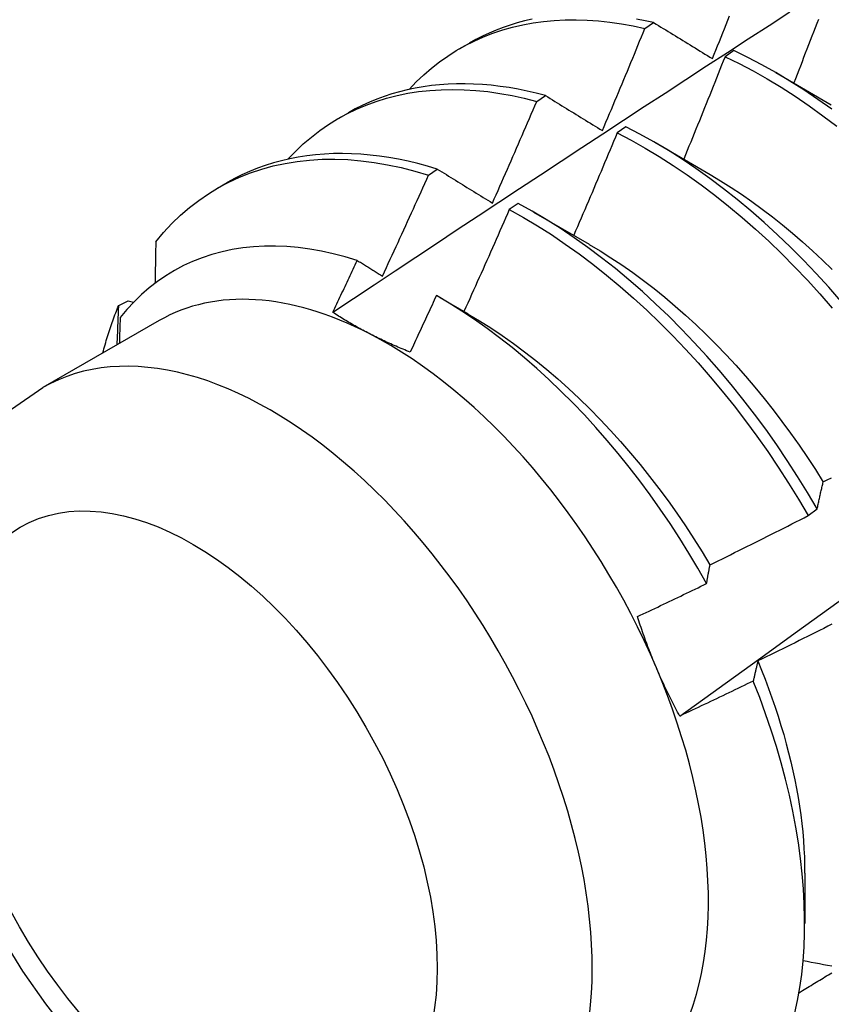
# Model space of a CAD drawing. Header units: inches. Extents: x 14 to 175, y 13 to 97.
# Tile 77 of 90: x 158.276 to 158.509, y 75.399 to 75.682. Entities that reach past the tile are written whole.
import ezdxf

# ---------------------------------------------------------------- set-up
doc = ezdxf.new("R2010")
doc.units = ezdxf.units.IN
doc.header["$MEASUREMENT"] = 0
doc.layers.add('Visible Edges(ANSI)', color=7, linetype='Continuous', lineweight=25)
doc.layers.add('Visible Tangent Edges(ANSI)', color=7, linetype='Continuous', lineweight=25)

msp = doc.modelspace()

# ---------------------------------------------------------------- linework, layer by layer
at = {"layer": 'Visible Edges(ANSI)'}
for p, q in [((158.45545, 75.67943), (158.45797, 75.68112)), ((158.40221, 75.67361), (158.40502, 75.67523)), ((158.48098, 75.67305), (158.47848, 75.67129)), ((158.49308, 75.66674), (158.50903, 75.65752)), ((158.42436, 75.65844), (158.42687, 75.66014)), ((158.36741, 75.65357), (158.37023, 75.65519)), ((158.44998, 75.65118), (158.44748, 75.64941)), ((158.45828, 75.64671), (158.47423, 75.63748)), ((158.39329, 75.6373), (158.3958, 75.63901)), ((158.33261, 75.63353), (158.33543, 75.63515)), ((158.41899, 75.62917), (158.41648, 75.62739)), ((158.42348, 75.62667), (158.43943, 75.61744)), ((158.39649, 75.60211), (158.40463, 75.5974)), ((158.30424, 75.59984), (158.30694, 75.60119)), ((158.30694, 75.60119), (158.30848, 75.60074)), ((158.31583, 75.59547), (158.28242, 75.57623)), ((158.50239, 75.53944), (158.50499, 75.54141)), ((158.5014, 75.43667), (158.50138, 75.42225))]:
    msp.add_line(p, q, dxfattribs=at)
at = {"layer": 'Visible Edges(ANSI)', "flags": 128}
for points in [[(158.36574, 75.59785), (158.37171, 75.60182), (158.37767, 75.60579), (158.38364, 75.60975), (158.3896, 75.61371), (158.39557, 75.61767), (158.40153, 75.62162), (158.4075, 75.62556), (158.41347, 75.6295), (158.41944, 75.63344), (158.42541, 75.63737), (158.43138, 75.6413), (158.43735, 75.64522), (158.44332, 75.64914), (158.44929, 75.65305), (158.45527, 75.65696), (158.46124, 75.66087), (158.46722, 75.66477), (158.4732, 75.66866), (158.47917, 75.67256), (158.48515, 75.67644), (158.49113, 75.68032), (158.49711, 75.6842)], [(158.38766, 75.6619), (158.38973, 75.66405), (158.39188, 75.66609), (158.39411, 75.66801), (158.39642, 75.66981), (158.3988, 75.67149), (158.40126, 75.67305), (158.40379, 75.67449), (158.40639, 75.6758), (158.40906, 75.67699), (158.41179, 75.67805), (158.41458, 75.67899), (158.41744, 75.6798), (158.42035, 75.68048), (158.42332, 75.68103), (158.42634, 75.68145), (158.42941, 75.68174), (158.43253, 75.68191), (158.43569, 75.68194), (158.43889, 75.68184), (158.44214, 75.68162), (158.44542, 75.68126), (158.44873, 75.68078), (158.45208, 75.68017), (158.45545, 75.67943)], [(158.42303, 75.68207), (158.4209, 75.68158), (158.41879, 75.68102), (158.41673, 75.6804), (158.41469, 75.6797), (158.41269, 75.67894), (158.41072, 75.67811), (158.40878, 75.67722), (158.40688, 75.67626), (158.40502, 75.67523)], [(158.45797, 75.68112), (158.4555, 75.68166), (158.45305, 75.68214)], [(158.45797, 75.68112), (158.45866, 75.68069), (158.45936, 75.68026), (158.46005, 75.67984), (158.46075, 75.67941), (158.46145, 75.67898), (158.46215, 75.67855), (158.46284, 75.67813), (158.46355, 75.6777), (158.46425, 75.67727), (158.46495, 75.67684), (158.46565, 75.67641), (158.46635, 75.67598), (158.46706, 75.67554), (158.46776, 75.67511), (158.46847, 75.67468), (158.46918, 75.67425), (158.46988, 75.67381), (158.47059, 75.67338), (158.4713, 75.67294), (158.47201, 75.67251), (158.47272, 75.67207), (158.47344, 75.67164), (158.47415, 75.6712), (158.47486, 75.67076)], [(158.47486, 75.67076), (158.47536, 75.67199), (158.47586, 75.67322), (158.47635, 75.67444), (158.47685, 75.67567), (158.47734, 75.6769), (158.47784, 75.67813), (158.47833, 75.67936), (158.47882, 75.68058), (158.47931, 75.68181), (158.4798, 75.68304)], [(158.50531, 75.68204), (158.50484, 75.68082), (158.50438, 75.6796), (158.50391, 75.67838), (158.50344, 75.67716), (158.50297, 75.67594), (158.5025, 75.67473), (158.50203, 75.67351), (158.50155, 75.67229), (158.50108, 75.67107), (158.50061, 75.66985), (158.50013, 75.66863), (158.49966, 75.66742), (158.49918, 75.6662), (158.49871, 75.66498), (158.49823, 75.66376)], [(158.44323, 75.65007), (158.44375, 75.65129), (158.44426, 75.65251), (158.44478, 75.65373), (158.4453, 75.65495), (158.44581, 75.65617), (158.44633, 75.65739), (158.44684, 75.65861), (158.44736, 75.65984), (158.44787, 75.66106), (158.44838, 75.66228), (158.44889, 75.6635), (158.4494, 75.66473), (158.44991, 75.66595), (158.45042, 75.66718), (158.45092, 75.6684), (158.45143, 75.66962), (158.45194, 75.67085), (158.45244, 75.67207), (158.45295, 75.6733), (158.45345, 75.67452), (158.45395, 75.67575), (158.45445, 75.67698), (158.45495, 75.6782), (158.45545, 75.67943)], [(158.50914, 75.6562), (158.50516, 75.65905), (158.50115, 75.66176), (158.49713, 75.66432), (158.4931, 75.66673), (158.48906, 75.66899), (158.48502, 75.6711), (158.48098, 75.67305)], [(158.47848, 75.67129), (158.47799, 75.67006), (158.4775, 75.66883), (158.47702, 75.66761), (158.47653, 75.66638), (158.47604, 75.66515), (158.47555, 75.66393), (158.47506, 75.6627), (158.47457, 75.66147), (158.47407, 75.66025), (158.47358, 75.65902), (158.47309, 75.6578), (158.47259, 75.65657), (158.4721, 75.65535), (158.4716, 75.65412), (158.47111, 75.6529), (158.47061, 75.65168), (158.47011, 75.65045), (158.46961, 75.64923), (158.46911, 75.648), (158.46861, 75.64678), (158.46811, 75.64556), (158.46761, 75.64433), (158.4671, 75.64311), (158.4666, 75.64189)], [(158.47848, 75.67129), (158.48252, 75.66933), (158.48656, 75.66721), (158.4906, 75.66493), (158.49463, 75.66251), (158.49865, 75.65994), (158.50265, 75.65722), (158.50663, 75.65436), (158.51059, 75.65137)], [(158.35286, 75.64187), (158.35502, 75.64411), (158.35728, 75.64623), (158.35962, 75.64822), (158.36205, 75.65008), (158.36455, 75.65182), (158.36714, 75.65342), (158.36981, 75.65488), (158.37255, 75.65621), (158.37537, 75.6574), (158.37825, 75.65845), (158.3812, 75.65937), (158.38422, 75.66014), (158.3873, 75.66078), (158.39043, 75.66127), (158.39362, 75.66162), (158.39687, 75.66183), (158.40016, 75.6619), (158.40351, 75.66183), (158.40689, 75.66162), (158.41032, 75.66126), (158.41378, 75.66077), (158.41728, 75.66013), (158.4208, 75.65935), (158.42436, 75.65844)], [(158.42687, 75.66014), (158.42423, 75.66082), (158.42161, 75.66143), (158.419, 75.66196), (158.41641, 75.66241), (158.41383, 75.66279), (158.41128, 75.66309), (158.40875, 75.66331), (158.40624, 75.66345), (158.40376, 75.66352), (158.4013, 75.66351), (158.39887, 75.66341), (158.39647, 75.66325), (158.39409, 75.663), (158.39175, 75.66267), (158.38943, 75.66227), (158.38715, 75.66179), (158.38491, 75.66123), (158.38269, 75.6606), (158.38052, 75.65989), (158.37838, 75.6591), (158.37628, 75.65823), (158.37422, 75.6573), (158.3722, 75.65628), (158.37023, 75.65519)], [(158.41162, 75.62924), (158.41216, 75.63045), (158.4127, 75.63166), (158.41324, 75.63288), (158.41377, 75.63409), (158.41431, 75.63531), (158.41485, 75.63652), (158.41538, 75.63774), (158.41592, 75.63895), (158.41645, 75.64017), (158.41699, 75.64138), (158.41752, 75.6426), (158.41805, 75.64382), (158.41858, 75.64503), (158.41911, 75.64625), (158.41964, 75.64747), (158.42016, 75.64869), (158.42069, 75.6499), (158.42122, 75.65112), (158.42174, 75.65234), (158.42227, 75.65356), (158.42279, 75.65478), (158.42331, 75.656), (158.42384, 75.65722), (158.42436, 75.65844)], [(158.42687, 75.66014), (158.42754, 75.65973), (158.42821, 75.65931), (158.42889, 75.6589), (158.42956, 75.65848), (158.43024, 75.65807), (158.43091, 75.65765), (158.43159, 75.65723), (158.43227, 75.65681), (158.43295, 75.6564), (158.43363, 75.65598), (158.43431, 75.65556), (158.43499, 75.65514), (158.43567, 75.65472), (158.43635, 75.6543), (158.43704, 75.65388), (158.43772, 75.65346), (158.43841, 75.65303), (158.43909, 75.65261), (158.43978, 75.65219), (158.44047, 75.65176), (158.44116, 75.65134), (158.44185, 75.65092), (158.44254, 75.65049), (158.44323, 75.65007)], [(158.46546, 75.48185), (158.47677, 75.48998), (158.48806, 75.49811), (158.49935, 75.50624), (158.51062, 75.51436), (158.52189, 75.52249), (158.53314, 75.53061), (158.54438, 75.53874), (158.55562, 75.54686), (158.56684, 75.55498), (158.57806, 75.5631), (158.58926, 75.57122), (158.60046, 75.57934), (158.61164, 75.58746), (158.62282, 75.59557), (158.63398, 75.60368), (158.64514, 75.61179), (158.65629, 75.61989), (158.66742, 75.628), (158.67855, 75.6361), (158.68967, 75.64419), (158.70078, 75.65229), (158.71188, 75.66038)], [(158.5118, 75.60102), (158.50827, 75.60506), (158.50468, 75.60899), (158.50102, 75.61282), (158.49731, 75.61654), (158.49355, 75.62015), (158.48974, 75.62364), (158.48589, 75.62701), (158.48199, 75.63025), (158.47806, 75.63336), (158.47411, 75.63634), (158.47012, 75.63918), (158.46612, 75.64187), (158.4621, 75.64443), (158.45806, 75.64683), (158.45402, 75.64908), (158.44998, 75.65118)], [(158.44748, 75.64941), (158.44697, 75.64818), (158.44646, 75.64695), (158.44594, 75.64572), (158.44543, 75.6445), (158.44492, 75.64327), (158.4444, 75.64204), (158.44389, 75.64081), (158.44337, 75.63959), (158.44285, 75.63836), (158.44234, 75.63713), (158.44182, 75.63591), (158.4413, 75.63468), (158.44078, 75.63346), (158.44026, 75.63223), (158.43973, 75.63101), (158.43921, 75.62978), (158.43869, 75.62856), (158.43817, 75.62734), (158.43764, 75.62611), (158.43711, 75.62489), (158.43659, 75.62367), (158.43606, 75.62244), (158.43553, 75.62122), (158.435, 75.62)], [(158.44748, 75.64941), (158.45152, 75.6473), (158.45556, 75.64503), (158.45959, 75.64262), (158.46361, 75.64005), (158.46761, 75.63735), (158.4716, 75.6345), (158.47555, 75.63151), (158.47948, 75.62839), (158.48337, 75.62514), (158.48722, 75.62176), (158.49103, 75.61826), (158.49479, 75.61464), (158.49849, 75.61091), (158.50214, 75.60707), (158.50573, 75.60313), (158.50925, 75.59909)], [(158.31489, 75.61811), (158.31714, 75.6208), (158.3195, 75.62334), (158.32197, 75.62573), (158.32455, 75.62796), (158.32723, 75.63003), (158.33001, 75.63194), (158.3329, 75.63369), (158.33587, 75.63528), (158.33894, 75.63669), (158.34209, 75.63794), (158.34533, 75.63902), (158.34865, 75.63992), (158.35205, 75.64066), (158.35552, 75.64122), (158.35906, 75.6416), (158.36266, 75.64182), (158.36632, 75.64186), (158.37004, 75.64172), (158.37381, 75.64142), (158.37763, 75.64094), (158.38149, 75.64028), (158.38539, 75.63946), (158.38932, 75.63846), (158.39329, 75.6373)], [(158.3958, 75.63901), (158.39298, 75.63985), (158.39019, 75.6406), (158.38741, 75.64126), (158.38464, 75.64184), (158.3819, 75.64233), (158.37917, 75.64273), (158.37647, 75.64305), (158.37379, 75.64328), (158.37114, 75.64343), (158.36852, 75.64348), (158.36592, 75.64345), (158.36335, 75.64333), (158.36082, 75.64313), (158.35832, 75.64283), (158.35585, 75.64245), (158.35342, 75.64199), (158.35102, 75.64143), (158.34867, 75.64079), (158.34635, 75.64006), (158.34408, 75.63925), (158.34185, 75.63835), (158.33966, 75.63737), (158.33752, 75.6363), (158.33543, 75.63515)], [(158.3958, 75.63901), (158.39645, 75.63861), (158.3971, 75.63821), (158.39775, 75.63781), (158.3984, 75.63741), (158.39905, 75.637), (158.39971, 75.6366), (158.40036, 75.6362), (158.40102, 75.63579), (158.40167, 75.63538), (158.40233, 75.63498), (158.40299, 75.63457), (158.40365, 75.63417), (158.40431, 75.63376), (158.40497, 75.63335), (158.40563, 75.63294), (158.40629, 75.63253), (158.40695, 75.63212), (158.40762, 75.63171), (158.40828, 75.6313), (158.40895, 75.63089), (158.40961, 75.63048), (158.41028, 75.63006), (158.41095, 75.62965), (158.41162, 75.62924)], [(158.38003, 75.60828), (158.38059, 75.60949), (158.38115, 75.61069), (158.38171, 75.6119), (158.38227, 75.61311), (158.38283, 75.61431), (158.38339, 75.61552), (158.38395, 75.61673), (158.3845, 75.61793), (158.38506, 75.61914), (158.38561, 75.62035), (158.38617, 75.62156), (158.38672, 75.62277), (158.38727, 75.62398), (158.38782, 75.62519), (158.38837, 75.6264), (158.38892, 75.62761), (158.38947, 75.62882), (158.39002, 75.63003), (158.39057, 75.63124), (158.39111, 75.63245), (158.39166, 75.63366), (158.3922, 75.63488), (158.39274, 75.63609), (158.39329, 75.6373)], [(158.47422, 75.63744), (158.47722, 75.63565), (158.48022, 75.63376), (158.48321, 75.63177), (158.48619, 75.6297), (158.48915, 75.62754), (158.4921, 75.62529), (158.49502, 75.62297), (158.49792, 75.62055), (158.50079, 75.61807), (158.50364, 75.6155), (158.50646, 75.61286), (158.50924, 75.61015)], [(158.41648, 75.62739), (158.41595, 75.62616), (158.41541, 75.62494), (158.41488, 75.62372), (158.41434, 75.62249), (158.4138, 75.62127), (158.41327, 75.62005), (158.41273, 75.61882), (158.41219, 75.6176), (158.41165, 75.61638), (158.41111, 75.61516), (158.41056, 75.61394), (158.41002, 75.61271), (158.40948, 75.61149), (158.40893, 75.61027), (158.40839, 75.60905), (158.40784, 75.60783), (158.40729, 75.60661), (158.40675, 75.60539), (158.4062, 75.60418), (158.40565, 75.60296), (158.4051, 75.60174), (158.40455, 75.60052), (158.404, 75.5993), (158.40344, 75.59808)], [(158.41648, 75.62739), (158.42052, 75.62513), (158.42455, 75.62273), (158.42857, 75.62017), (158.43258, 75.61747), (158.43656, 75.61463), (158.44052, 75.61165), (158.44445, 75.60854), (158.44834, 75.60529), (158.45219, 75.60192), (158.456, 75.59843), (158.45977, 75.59482), (158.46347, 75.5911), (158.46713, 75.58727), (158.47072, 75.58333), (158.47424, 75.5793), (158.4777, 75.57517), (158.48108, 75.57096), (158.48439, 75.56666), (158.48761, 75.56228), (158.49075, 75.55783), (158.4938, 75.55332), (158.49676, 75.54875), (158.49962, 75.54412), (158.50239, 75.53944)], [(158.50499, 75.54141), (158.50222, 75.54609), (158.49935, 75.55071), (158.49638, 75.55529), (158.49333, 75.55979), (158.49018, 75.56424), (158.48695, 75.56861), (158.48364, 75.5729), (158.48025, 75.57711), (158.47679, 75.58123), (158.47326, 75.58525), (158.46966, 75.58918), (158.46601, 75.593), (158.46229, 75.59672), (158.45853, 75.60032), (158.45472, 75.6038), (158.45086, 75.60716), (158.44696, 75.6104), (158.44303, 75.6135), (158.43907, 75.61647), (158.43509, 75.6193), (158.43108, 75.62199), (158.42706, 75.62453), (158.42303, 75.62693), (158.41899, 75.62917)], [(158.37278, 75.61278), (158.36932, 75.61381), (158.36589, 75.61469), (158.3625, 75.61542), (158.35914, 75.61601), (158.35582, 75.61645), (158.35254, 75.61673), (158.34931, 75.61687), (158.34612, 75.61685), (158.34298, 75.61668), (158.33989, 75.61636), (158.33687, 75.61588), (158.33392, 75.61526), (158.33103, 75.61448), (158.32822, 75.61355), (158.32548, 75.61248), (158.32282, 75.61126), (158.32024, 75.60989), (158.31775, 75.60838), (158.31533, 75.60672), (158.31301, 75.60492), (158.31077, 75.60297), (158.30863, 75.60088), (158.30658, 75.59867), (158.30464, 75.59632)], [(158.31489, 75.61811), (158.31488, 75.61762), (158.31487, 75.61713), (158.31486, 75.61663), (158.31485, 75.61614), (158.31484, 75.61564), (158.31483, 75.61515), (158.31482, 75.61465), (158.31482, 75.61416), (158.31481, 75.61366), (158.3148, 75.61317), (158.31479, 75.61267), (158.31478, 75.61218), (158.31477, 75.61168), (158.31476, 75.61118), (158.31475, 75.61069), (158.31474, 75.61019), (158.31473, 75.60969), (158.31472, 75.6092), (158.31471, 75.6087), (158.31469, 75.6082), (158.31468, 75.60771), (158.31467, 75.60721), (158.31466, 75.60671), (158.31465, 75.60621)], [(158.43943, 75.61737), (158.44257, 75.6155), (158.44571, 75.61353), (158.44883, 75.61145), (158.45194, 75.60928), (158.45504, 75.60702), (158.45811, 75.60465), (158.46115, 75.6022), (158.46417, 75.59966), (158.46716, 75.59703), (158.47012, 75.59431), (158.47304, 75.59151), (158.47593, 75.58863), (158.47877, 75.58567), (158.48157, 75.58264), (158.48432, 75.57953), (158.48703, 75.57637), (158.48969, 75.57313), (158.49229, 75.56985), (158.49484, 75.5665), (158.49733, 75.5631), (158.49977, 75.55966), (158.50214, 75.55617), (158.50445, 75.55264), (158.50669, 75.54907)], [(158.36574, 75.59785), (158.36604, 75.59847), (158.36633, 75.59909), (158.36663, 75.59971), (158.36692, 75.60033), (158.36722, 75.60096), (158.36751, 75.60158), (158.36781, 75.6022), (158.3681, 75.60282), (158.3684, 75.60344), (158.36869, 75.60406), (158.36898, 75.60468), (158.36928, 75.60531), (158.36957, 75.60593), (158.36986, 75.60655), (158.37016, 75.60717), (158.37045, 75.60779), (158.37074, 75.60842), (158.37103, 75.60904), (158.37132, 75.60966), (158.37161, 75.61028), (158.37191, 75.61091), (158.3722, 75.61153), (158.37249, 75.61215), (158.37278, 75.61278)], [(158.37278, 75.61278), (158.37308, 75.61259), (158.37338, 75.6124), (158.37368, 75.61222), (158.37398, 75.61203), (158.37428, 75.61185), (158.37458, 75.61166), (158.37488, 75.61147), (158.37518, 75.61129), (158.37549, 75.6111), (158.37579, 75.61091), (158.37609, 75.61073), (158.37639, 75.61054), (158.37669, 75.61035), (158.377, 75.61016), (158.3773, 75.60998), (158.3776, 75.60979), (158.3779, 75.6096), (158.37821, 75.60941), (158.37851, 75.60923), (158.37881, 75.60904), (158.37912, 75.60885), (158.37942, 75.60866), (158.37973, 75.60847), (158.38003, 75.60828)], [(158.39552, 75.60267), (158.39521, 75.60199), (158.39489, 75.60131), (158.39458, 75.60063), (158.39427, 75.59995), (158.39396, 75.59928), (158.39365, 75.5986), (158.39333, 75.59792), (158.39302, 75.59725), (158.39271, 75.59657), (158.3924, 75.59589), (158.39208, 75.59521), (158.39177, 75.59454), (158.39145, 75.59386), (158.39114, 75.59318), (158.39083, 75.59251), (158.39051, 75.59183), (158.3902, 75.59115), (158.38988, 75.59048), (158.38956, 75.5898), (158.38925, 75.58913), (158.38893, 75.58845), (158.38862, 75.58777), (158.3883, 75.5871), (158.38798, 75.58642)], [(158.4732, 75.51992), (158.4707, 75.5243), (158.46812, 75.52863), (158.46545, 75.5329), (158.4627, 75.53713), (158.45986, 75.5413), (158.45695, 75.54541), (158.45396, 75.54945), (158.4509, 75.5534), (158.44777, 75.55728), (158.44459, 75.56106), (158.44135, 75.56475), (158.43805, 75.56835), (158.4347, 75.57184), (158.43131, 75.57524), (158.42786, 75.57853), (158.42438, 75.58171), (158.42085, 75.58478), (158.41728, 75.58773), (158.41369, 75.59055), (158.41008, 75.59324), (158.40646, 75.5958), (158.40282, 75.59823), (158.39917, 75.60052), (158.39552, 75.60267)], [(158.29968, 75.58617), (158.29984, 75.58677), (158.29999, 75.58737), (158.30016, 75.58796), (158.30032, 75.58855), (158.30049, 75.58914), (158.30066, 75.58973), (158.30083, 75.59032), (158.30101, 75.5909), (158.30119, 75.59148), (158.30137, 75.59205), (158.30156, 75.59263), (158.30175, 75.5932), (158.30194, 75.59377), (158.30213, 75.59433), (158.30233, 75.59489), (158.30253, 75.59545), (158.30273, 75.59601), (158.30294, 75.59657), (158.30315, 75.59712), (158.30336, 75.59767), (158.30358, 75.59821), (158.3038, 75.59876), (158.30402, 75.5993), (158.30424, 75.59984)], [(158.30379, 75.58854), (158.30381, 75.58901), (158.30383, 75.58948), (158.30385, 75.58996), (158.30387, 75.59043), (158.30389, 75.5909), (158.30391, 75.59137), (158.30393, 75.59184), (158.30394, 75.59231), (158.30396, 75.59279), (158.30398, 75.59326), (158.304, 75.59373), (158.30402, 75.5942), (158.30404, 75.59467), (158.30406, 75.59514), (158.30408, 75.59561), (158.30409, 75.59608), (158.30411, 75.59655), (158.30413, 75.59702), (158.30415, 75.59749), (158.30417, 75.59796), (158.30419, 75.59843), (158.3042, 75.5989), (158.30422, 75.59937), (158.30424, 75.59984)], [(158.30464, 75.59632), (158.30463, 75.59601), (158.30462, 75.5957), (158.30461, 75.59539), (158.3046, 75.59508), (158.30459, 75.59477), (158.30458, 75.59446), (158.30457, 75.59415), (158.30456, 75.59385), (158.30455, 75.59354), (158.30454, 75.59323), (158.30453, 75.59292), (158.30452, 75.59261), (158.30451, 75.5923), (158.3045, 75.59199), (158.30449, 75.59168), (158.30448, 75.59137), (158.30447, 75.59106), (158.30446, 75.59075), (158.30445, 75.59044), (158.30444, 75.59013), (158.30443, 75.58982), (158.30442, 75.58951), (158.30441, 75.5892), (158.3044, 75.58889)], [(158.37625, 75.59172), (158.37579, 75.59196), (158.37532, 75.59221), (158.37486, 75.59245), (158.3744, 75.59269), (158.37395, 75.59294), (158.37349, 75.59319), (158.37304, 75.59344), (158.37259, 75.59369), (158.37215, 75.59394), (158.3717, 75.59419), (158.37126, 75.59444), (158.37082, 75.5947), (158.37039, 75.59496), (158.36995, 75.59521), (158.36952, 75.59547), (158.36909, 75.59573), (158.36867, 75.59599), (158.36824, 75.59625), (158.36782, 75.59652), (158.3674, 75.59678), (158.36698, 75.59705), (158.36657, 75.59731), (158.36615, 75.59758), (158.36574, 75.59785)], [(158.40464, 75.59736), (158.40792, 75.59541), (158.41119, 75.59335), (158.41444, 75.59118), (158.41768, 75.5889), (158.4209, 75.5865), (158.42409, 75.58401), (158.42726, 75.58141), (158.4304, 75.57871), (158.4335, 75.57592), (158.43657, 75.57304), (158.43961, 75.57008), (158.4426, 75.56703), (158.44554, 75.5639), (158.44844, 75.5607), (158.45129, 75.55742), (158.45408, 75.55408), (158.45682, 75.55067), (158.4595, 75.5472), (158.46212, 75.54367), (158.46467, 75.54009), (158.46715, 75.53646), (158.46956, 75.53279), (158.4719, 75.52907), (158.47416, 75.52531)], [(158.38798, 75.58642), (158.38747, 75.58663), (158.38696, 75.58683), (158.38645, 75.58704), (158.38594, 75.58725), (158.38543, 75.58746), (158.38493, 75.58767), (158.38443, 75.58788), (158.38393, 75.5881), (158.38344, 75.58831), (158.38294, 75.58853), (158.38245, 75.58875), (158.38196, 75.58897), (158.38147, 75.58919), (158.38099, 75.58941), (158.38051, 75.58964), (158.38003, 75.58986), (158.37955, 75.59009), (158.37907, 75.59032), (158.3786, 75.59055), (158.37812, 75.59078), (158.37765, 75.59101), (158.37718, 75.59125), (158.37672, 75.59148), (158.37625, 75.59172)], [(158.29032, 75.39015), (158.28326, 75.39913), (158.27669, 75.40856), (158.27065, 75.4184), (158.26518, 75.42855), (158.26031, 75.43897), (158.25609, 75.44959), (158.25255, 75.46033), (158.24972, 75.47115), (158.24765, 75.48198), (158.24638, 75.49277), (158.24595, 75.50348), (158.24643, 75.51406), (158.2479, 75.52446), (158.25045, 75.53463), (158.25419, 75.54446), (158.25922, 75.55378), (158.26564, 75.56238), (158.27343, 75.56998), (158.28242, 75.57623)], [(158.50499, 75.54141), (158.50506, 75.54175), (158.50513, 75.54208), (158.5052, 75.54241), (158.50527, 75.54274), (158.50533, 75.54307), (158.5054, 75.5434), (158.50547, 75.54372), (158.50554, 75.54405), (158.50561, 75.54437), (158.50569, 75.54469), (158.50576, 75.54502), (158.50583, 75.54534), (158.5059, 75.54566), (158.50597, 75.54598), (158.50605, 75.54629), (158.50612, 75.54661), (158.50619, 75.54692), (158.50627, 75.54724), (158.50634, 75.54755), (158.50641, 75.54786), (158.50649, 75.54817), (158.50656, 75.54848), (158.50664, 75.54879), (158.50672, 75.5491)], [(158.50672, 75.5491), (158.50788, 75.5497), (158.50905, 75.55031)], [(158.47417, 75.52531), (158.47535, 75.52589), (158.47653, 75.52647), (158.47771, 75.52705), (158.47889, 75.52763), (158.48007, 75.52821), (158.48125, 75.52879), (158.48243, 75.52937), (158.48361, 75.52995), (158.48479, 75.53054), (158.48597, 75.53113), (158.48714, 75.53171), (158.48832, 75.5323), (158.48949, 75.53289), (158.49067, 75.53348), (158.49184, 75.53407), (158.49302, 75.53466), (158.49419, 75.53526), (158.49536, 75.53585), (158.49654, 75.53644), (158.49771, 75.53704), (158.49888, 75.53764), (158.50005, 75.53824), (158.50122, 75.53884), (158.50239, 75.53944)], [(158.4732, 75.51992), (158.47323, 75.52015), (158.47327, 75.52038), (158.47331, 75.52061), (158.47335, 75.52084), (158.47339, 75.52107), (158.47343, 75.5213), (158.47347, 75.52153), (158.47351, 75.52175), (158.47355, 75.52198), (158.47359, 75.5222), (158.47363, 75.52243), (158.47367, 75.52265), (158.47371, 75.52288), (158.47375, 75.5231), (158.47379, 75.52333), (158.47384, 75.52355), (158.47388, 75.52377), (158.47392, 75.52399), (158.47396, 75.52421), (158.474, 75.52444), (158.47404, 75.52466), (158.47408, 75.52488), (158.47413, 75.5251), (158.47417, 75.52531)], [(158.45331, 75.51043), (158.45414, 75.51082), (158.45498, 75.51121), (158.45581, 75.5116), (158.45664, 75.51199), (158.45747, 75.51238), (158.4583, 75.51278), (158.45913, 75.51317), (158.45996, 75.51356), (158.46079, 75.51396), (158.46162, 75.51435), (158.46244, 75.51474), (158.46327, 75.51514), (158.4641, 75.51554), (158.46493, 75.51593), (158.46576, 75.51633), (158.46658, 75.51673), (158.46741, 75.51712), (158.46824, 75.51752), (158.46907, 75.51792), (158.46989, 75.51832), (158.47072, 75.51872), (158.47154, 75.51912), (158.47237, 75.51952), (158.4732, 75.51992)], [(158.45875, 75.49568), (158.4585, 75.49628), (158.45825, 75.49689), (158.458, 75.49749), (158.45775, 75.4981), (158.45751, 75.4987), (158.45727, 75.49931), (158.45703, 75.49992), (158.45679, 75.50053), (158.45656, 75.50114), (158.45632, 75.50175), (158.45609, 75.50236), (158.45587, 75.50297), (158.45564, 75.50359), (158.45542, 75.50421), (158.4552, 75.50482), (158.45498, 75.50544), (158.45476, 75.50606), (158.45455, 75.50668), (158.45434, 75.5073), (158.45413, 75.50793), (158.45392, 75.50855), (158.45372, 75.50918), (158.45351, 75.5098), (158.45331, 75.51043)], [(158.50921, 75.50821), (158.50804, 75.50762), (158.50686, 75.50703), (158.50568, 75.50644), (158.5045, 75.50585), (158.50332, 75.50526), (158.50215, 75.50468), (158.50097, 75.50409), (158.49979, 75.5035), (158.4986, 75.50292), (158.49742, 75.50234), (158.49624, 75.50176), (158.49506, 75.50118), (158.49388, 75.5006), (158.49269, 75.50002), (158.49151, 75.49944), (158.49033, 75.49887), (158.48914, 75.49829), (158.48795, 75.49772)], [(158.48795, 75.49772), (158.4879, 75.49748), (158.48784, 75.49724), (158.48778, 75.49701), (158.48772, 75.49677), (158.48766, 75.49653), (158.4876, 75.49629), (158.48755, 75.49605), (158.48749, 75.49581), (158.48743, 75.49557), (158.48738, 75.49533), (158.48732, 75.49509), (158.48726, 75.49484), (158.48721, 75.4946), (158.48715, 75.49436), (158.48709, 75.49411), (158.48704, 75.49387), (158.48698, 75.49362), (158.48693, 75.49338), (158.48687, 75.49313), (158.48682, 75.49289), (158.48676, 75.49264), (158.48671, 75.49239), (158.48665, 75.49214), (158.4866, 75.4919)], [(158.4879, 75.49772), (158.48898, 75.49506), (158.49002, 75.4924), (158.49102, 75.48974), (158.49197, 75.48708), (158.49288, 75.48442), (158.49374, 75.48178), (158.49456, 75.47914), (158.49534, 75.4765), (158.49607, 75.47388), (158.49676, 75.47127), (158.4974, 75.46867), (158.49799, 75.46609), (158.49854, 75.46352), (158.49903, 75.46097), (158.49949, 75.45844), (158.49989, 75.45593), (158.50024, 75.45344), (158.50055, 75.45097), (158.50081, 75.44852), (158.50101, 75.4461), (158.50117, 75.44371), (158.50128, 75.44135), (158.50135, 75.43901), (158.50136, 75.4367)], [(158.46547, 75.48185), (158.46516, 75.48241), (158.46486, 75.48297), (158.46455, 75.48354), (158.46426, 75.4841), (158.46396, 75.48466), (158.46366, 75.48523), (158.46337, 75.4858), (158.46308, 75.48637), (158.4628, 75.48694), (158.46251, 75.48751), (158.46223, 75.48808), (158.46195, 75.48866), (158.46167, 75.48924), (158.46139, 75.48981), (158.46112, 75.49039), (158.46085, 75.49098), (158.46058, 75.49156), (158.46031, 75.49214), (158.46005, 75.49273), (158.45978, 75.49332), (158.45952, 75.49391), (158.45926, 75.4945), (158.45901, 75.49509), (158.45875, 75.49568)], [(158.4866, 75.4919), (158.48572, 75.49147), (158.48484, 75.49105), (158.48397, 75.49062), (158.48309, 75.4902), (158.48221, 75.48978), (158.48133, 75.48935), (158.48045, 75.48893), (158.47957, 75.48851), (158.47869, 75.48809), (158.47781, 75.48767), (158.47693, 75.48725), (158.47605, 75.48683), (158.47517, 75.48641), (158.47429, 75.486), (158.47341, 75.48558), (158.47253, 75.48516), (158.47165, 75.48475), (158.47076, 75.48433), (158.46988, 75.48392), (158.469, 75.4835), (158.46812, 75.48309), (158.46723, 75.48268), (158.46635, 75.48227), (158.46547, 75.48185)], [(158.49852, 75.39652), (158.49931, 75.40012), (158.49997, 75.40382), (158.50051, 75.40761), (158.50091, 75.41149), (158.5012, 75.41546), (158.50135, 75.41952), (158.50137, 75.42366), (158.50127, 75.42787), (158.50104, 75.43215), (158.50068, 75.43651), (158.5002, 75.44093), (158.49958, 75.44541), (158.49883, 75.44994), (158.49796, 75.45451), (158.49697, 75.45911), (158.49585, 75.46374), (158.49461, 75.4684), (158.49325, 75.47307), (158.49176, 75.47776), (158.49016, 75.48247), (158.48844, 75.48718), (158.4866, 75.4919)], [(158.50092, 75.41158), (158.5021, 75.41136), (158.50327, 75.41114), (158.50445, 75.41092), (158.50562, 75.4107), (158.5068, 75.41048), (158.50798, 75.41027), (158.50915, 75.41005)], [(158.49972, 75.40232), (158.50022, 75.40262), (158.50071, 75.40293), (158.50121, 75.40323), (158.50171, 75.40353), (158.50221, 75.40384), (158.50271, 75.40414), (158.5032, 75.40444), (158.5037, 75.40475), (158.5042, 75.40505), (158.5047, 75.40535), (158.5052, 75.40565), (158.50569, 75.40596), (158.50619, 75.40626), (158.50669, 75.40656), (158.50719, 75.40687), (158.50769, 75.40717), (158.50818, 75.40747), (158.50868, 75.40778), (158.50918, 75.40808)]]:
    msp.add_lwpolyline(points, dxfattribs=at)
at = {"layer": 'Visible Edges(ANSI)'}
for major_axis, start_param, end_param in [((-0.06533, 0.11344), 5.552669, 6.283185), ((0.06533, -0.11344), 1.363879, 2.411076), ((0.06533, -0.11344), 0.316681, 1.363879)]:
    msp.add_ellipse((158.38115, 75.48203), major_axis=major_axis, ratio=0.578093, start_param=start_param, end_param=end_param, dxfattribs=at)
at = {"layer": 'Visible Tangent Edges(ANSI)'}
msp.add_ellipse((158.34775, 75.46279), major_axis=(0.06533, -0.11344), ratio=0.578093, start_param=0, end_param=3.141593, dxfattribs=at)
msp.add_ellipse((158.32548, 75.44997), major_axis=(0.04961, -0.08615), ratio=0.578093, dxfattribs=at)

doc.saveas('drawing.dxf')
